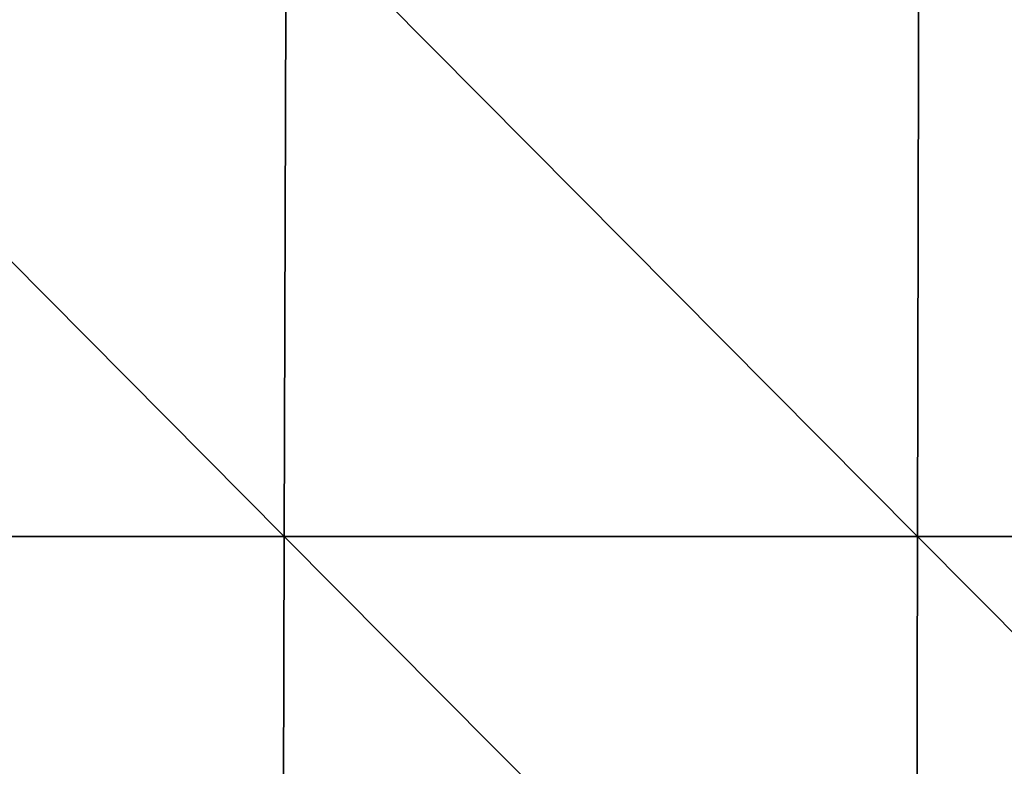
# Model space of a CAD drawing. Header units: millimetres. Extents: x -125 to 125, y -4 to 53.
# Tile 160 of 256: x -47 to -28, y 11 to 25. Entities that reach past the tile are written whole.
import ezdxf

# ---------------------------------------------------------------- set-up
doc = ezdxf.new("R2010")
doc.units = ezdxf.units.MM
doc.header["$LTSCALE"] = 65.185185
doc.layers.add('507', color=7, linetype='CONTINUOUS')
doc.layers.add('509', color=7, linetype='CONTINUOUS')

msp = doc.modelspace()

# ---------------------------------------------------------------- linework, layer by layer
at = {"layer": '507', "color": 7, "linetype": 'CONTINUOUS'}
for points in [[(-53.47, 27.182, 124.763), (-53.514, 15.236, 124.867), (-41.622, 15.236, 124.867), (-53.47, 27.182, 124.763)], [(-41.588, 27.182, 124.763), (-53.47, 27.182, 124.763), (-41.622, 15.236, 124.867), (-41.588, 27.182, 124.763)], [(-41.588, 27.182, 124.763), (-41.622, 15.236, 124.867), (-29.73, 15.236, 124.867), (-41.588, 27.182, 124.763)], [(-29.705, 27.182, 124.763), (-41.588, 27.182, 124.763), (-29.73, 15.236, 124.867), (-29.705, 27.182, 124.763)], [(-29.705, 27.182, 124.763), (-29.73, 15.236, 124.867), (-17.838, 15.236, 124.867), (-29.705, 27.182, 124.763)], [(-17.823, 27.182, 124.763), (-29.705, 27.182, 124.763), (-17.838, 15.236, 124.867), (-17.823, 27.182, 124.763)], [(-53.559, 3.29, 124.971), (-41.657, 3.29, 124.971), (-53.514, 15.236, 124.867), (-53.559, 3.29, 124.971)], [(-53.514, 15.236, 124.867), (-41.657, 3.29, 124.971), (-41.622, 15.236, 124.867), (-53.514, 15.236, 124.867)], [(-41.657, 3.29, 124.971), (-29.755, 3.29, 124.971), (-41.622, 15.236, 124.867), (-41.657, 3.29, 124.971)], [(-41.622, 15.236, 124.867), (-29.755, 3.29, 124.971), (-29.73, 15.236, 124.867), (-41.622, 15.236, 124.867)], [(-29.755, 3.29, 124.971), (-17.853, 3.29, 124.971), (-29.73, 15.236, 124.867), (-29.755, 3.29, 124.971)], [(-29.73, 15.236, 124.867), (-17.853, 3.29, 124.971), (-17.838, 15.236, 124.867), (-29.73, 15.236, 124.867)]]:
    msp.add_3dface(points, dxfattribs=at)
at = {"layer": '509', "color": 7, "linetype": 'CONTINUOUS'}
for points in [[(-53.47, 27.182, -124.763), (-41.622, 15.236, -124.867), (-53.514, 15.236, -124.867), (-53.47, 27.182, -124.763)], [(-53.47, 27.182, -124.763), (-41.588, 27.182, -124.763), (-41.622, 15.236, -124.867), (-53.47, 27.182, -124.763)], [(-41.588, 27.182, -124.763), (-29.73, 15.236, -124.867), (-41.622, 15.236, -124.867), (-41.588, 27.182, -124.763)], [(-41.588, 27.182, -124.763), (-29.705, 27.182, -124.763), (-29.73, 15.236, -124.867), (-41.588, 27.182, -124.763)], [(-29.705, 27.182, -124.763), (-17.838, 15.236, -124.867), (-29.73, 15.236, -124.867), (-29.705, 27.182, -124.763)], [(-29.705, 27.182, -124.763), (-17.823, 27.182, -124.763), (-17.838, 15.236, -124.867), (-29.705, 27.182, -124.763)], [(-41.657, 3.29, -124.971), (-53.559, 3.29, -124.971), (-53.514, 15.236, -124.867), (-41.657, 3.29, -124.971)], [(-41.622, 15.236, -124.867), (-41.657, 3.29, -124.971), (-53.514, 15.236, -124.867), (-41.622, 15.236, -124.867)], [(-29.755, 3.29, -124.971), (-41.657, 3.29, -124.971), (-41.622, 15.236, -124.867), (-29.755, 3.29, -124.971)], [(-29.73, 15.236, -124.867), (-29.755, 3.29, -124.971), (-41.622, 15.236, -124.867), (-29.73, 15.236, -124.867)], [(-17.853, 3.29, -124.971), (-29.755, 3.29, -124.971), (-29.73, 15.236, -124.867), (-17.853, 3.29, -124.971)], [(-17.838, 15.236, -124.867), (-17.853, 3.29, -124.971), (-29.73, 15.236, -124.867), (-17.838, 15.236, -124.867)]]:
    msp.add_3dface(points, dxfattribs=at)

doc.saveas('drawing.dxf')
